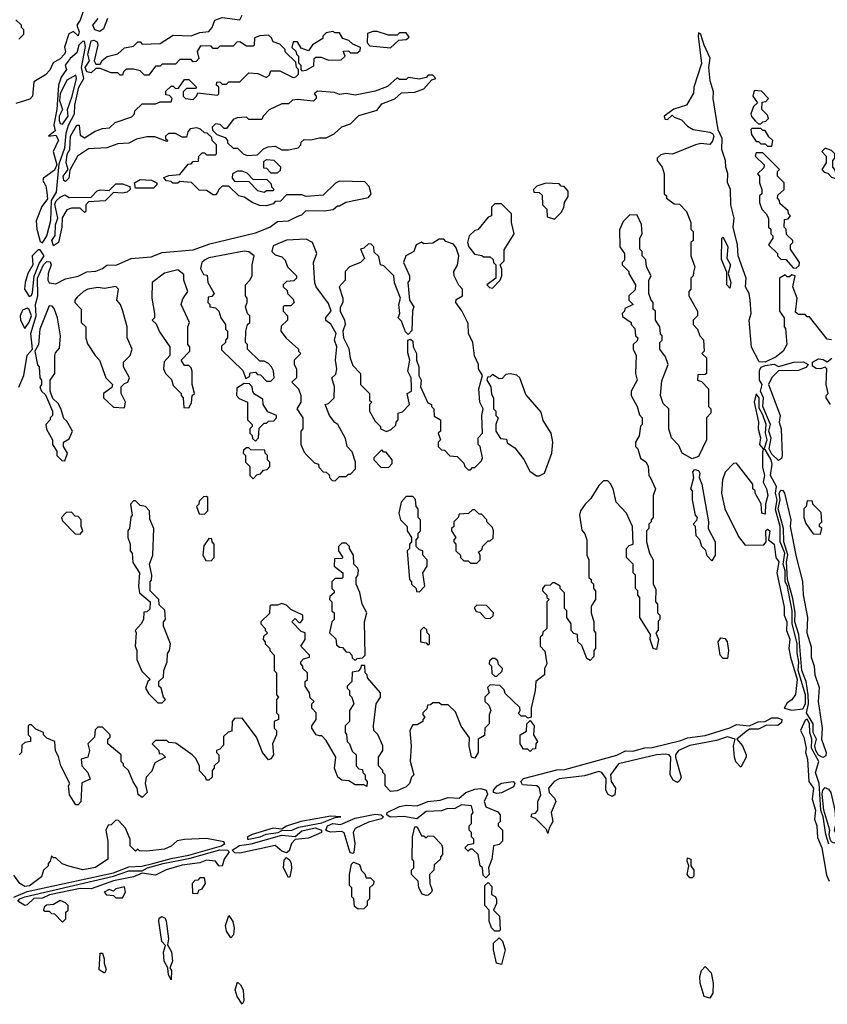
# Model space of a CAD drawing. Extents: x 2769579 to 2883812, y 684207 to 828660.
# Tile 229 of 256: x 2795402 to 2799045, y 773840 to 778280. Entities that reach past the tile are written whole.
import ezdxf

# ---------------------------------------------------------------- set-up
doc = ezdxf.new("R2010")
doc.units = 0

msp = doc.modelspace()

# ---------------------------------------------------------------- linework, layer by layer
at = {"layer": '0CON02XD'}
for points in [[(2795694, 778335), (2795675, 778277.5), (2795660, 778255), (2795670, 778225), (2795665, 778207.5), (2795645, 778227.5), (2795623.9, 778216.1), (2795603.8, 778156.2), (2795608.8, 778135), (2795604, 778125), (2795585, 778104), (2795552.5, 778085), (2795538.3, 778051.7), (2795518.3, 778031.7), (2795465, 778000), (2795460, 777935), (2795448.3, 777921.7), (2795385, 777902.5)], [(2795717.5, 778152.5), (2795725, 778184), (2795737.1, 778187.1), (2795750.8, 778180.8), (2795754.2, 778165), (2795737.5, 778095), (2795745, 778080), (2795765, 778080), (2795773.6, 778096.4), (2795795.8, 778114.2), (2795845, 778126.7), (2795875, 778152.5), (2795915, 778160), (2795935, 778180), (2795945, 778180), (2795955, 778170), (2796035, 778172.5), (2796095, 778210), (2796175, 778206.7), (2796215, 778222.5), (2796255, 778227.5), (2796270, 778245), (2796281.7, 778278.3), (2796315, 778290), (2796395, 778280), (2796405, 778300)], [(2795398.3, 778191.7), (2795420, 778215), (2795420, 778235), (2795410, 778245), (2795410, 778255), (2795385, 778280)], [(2795797.5, 778285), (2795780.7, 778239.3), (2795763.8, 778226.2), (2795740.8, 778235), (2795732.5, 778255), (2795756, 778285)], [(2795397.6, 776622.4), (2795420.8, 776675), (2795435, 776767.5), (2795460, 776795), (2795452.9, 776865), (2795476, 776944), (2795472.5, 776995), (2795484.3, 777035), (2795482.9, 777115), (2795509.4, 777175), (2795525, 777189.2), (2795538.8, 777188.8), (2795544, 777175), (2795530.8, 777135), (2795529.2, 777105), (2795535, 777094), (2795565, 777088.8), (2795608.3, 777111.7), (2795665.8, 777124.2), (2795705, 777143.3), (2795745, 777146.7), (2795775, 777157.5), (2795795, 777172.5), (2795840, 777175), (2795905, 777202.5), (2795995, 777211.2), (2796045, 777230), (2796185, 777242), (2796260.3, 777269.7), (2796465, 777318.8), (2796530, 777345), (2796565, 777370), (2796615, 777373.3), (2796656.7, 777393.3), (2796675, 777400), (2796695, 777420), (2796775, 777417.5), (2796816.4, 777423.6), (2796835, 777440), (2796845, 777440), (2796873, 777457), (2796975, 777477.5), (2796987.5, 777495), (2796978.3, 777528.3), (2796958.3, 777548.3), (2796845, 777552.5), (2796827, 777543), (2796771.7, 777488.3), (2796695, 777482.5), (2796675, 777490), (2796605, 777490), (2796578.3, 777461.7), (2796555, 777460), (2796545, 777450), (2796515, 777440), (2796485, 777442.5), (2796453.6, 777453.6), (2796415, 777480), (2796390, 777485), (2796345, 777530), (2796315, 777530), (2796300, 777515), (2796295, 777500), (2796285, 777490), (2796275, 777490), (2796245, 777510), (2796211.7, 777511.7), (2796176.4, 777546.4), (2796125, 777550), (2796115, 777542.5), (2796093, 777543), (2796085, 777550), (2796063, 777553), (2796051.7, 777568.3), (2796075, 777577.5), (2796125, 777582.5), (2796161.7, 777628.3), (2796175, 777630), (2796185, 777640), (2796208.3, 777641.7), (2796210, 777665), (2796225, 777680), (2796235, 777680), (2796245, 777670), (2796285, 777670), (2796290, 777675), (2796290, 777715), (2796270, 777735), (2796268.3, 777748.3), (2796248.3, 777768.3), (2796235, 777770), (2796217, 777787), (2796201.7, 777791.7), (2796171.7, 777788.3), (2796160, 777775), (2796155, 777750), (2796135, 777750), (2796105, 777767.5), (2796073, 777767), (2796060, 777755), (2796060, 777745), (2796070, 777735), (2796065, 777730), (2796011.7, 777751.7), (2795975, 777752.5), (2795928.3, 777741.7), (2795895, 777722.5), (2795845, 777720), (2795795, 777702.5), (2795713, 777697), (2795662.5, 777665), (2795628.3, 777601.7), (2795623.8, 777565), (2795609.3, 777550.7), (2795601.2, 777555), (2795598, 777575), (2795620, 777605), (2795611.4, 777635), (2795616.5, 777673.5), (2795628, 777695), (2795631.4, 777755), (2795660, 777805), (2795670, 777805), (2795675, 777760), (2795695, 777747.5), (2795743, 777777), (2795775, 777790), (2795807, 777793), (2795833, 777817), (2795908.3, 777841.7), (2795920, 777855), (2795921.7, 777868.3), (2795955, 777900), (2796015, 777900), (2796035, 777910), (2796085, 777910), (2796090, 777925), (2796078.3, 777938.3), (2796061.7, 777941.7), (2796061.7, 777958.3), (2796085, 777980), (2796095, 777980), (2796105, 777970), (2796118.3, 777971.7), (2796145, 778010), (2796165, 778010), (2796200, 777975), (2796195, 777970), (2796155, 777970), (2796140, 777955), (2796140, 777935), (2796150, 777925), (2796185, 777920), (2796200, 777935), (2796205, 777950), (2796295, 777940), (2796300, 777945), (2796300, 777975), (2796290, 777985), (2796291.7, 777998.3), (2796305, 778000), (2796315, 777990), (2796335, 777990), (2796345, 778000), (2796395, 778000), (2796435, 778040), (2796477, 778037), (2796515, 778020), (2796528.3, 778031.7), (2796535, 778050), (2796575, 778050), (2796635, 778020), (2796648.3, 778021.7), (2796660, 778035), (2796660, 778055), (2796650, 778065), (2796648.3, 778088.3), (2796600, 778135), (2796600, 778145), (2796575, 778170), (2796545, 778180), (2796538.3, 778198.3), (2796525, 778210), (2796485, 778207.5), (2796461.7, 778198.3), (2796460, 778165), (2796455, 778160), (2796425, 778160), (2796395, 778180), (2796381.7, 778178.3), (2796365, 778160), (2796305, 778160), (2796295, 778150), (2796275, 778150), (2796265, 778160), (2796218.3, 778161.7), (2796203, 778137), (2796210, 778105), (2796198.3, 778091.7), (2796185, 778090), (2796175, 778100), (2796125, 778100), (2796105, 778080), (2796045, 778080), (2796035, 778070), (2796015, 778070), (2795985, 778030), (2795965, 778030), (2795945, 778050), (2795915, 778057.5), (2795883, 778057), (2795870, 778045), (2795865, 778030), (2795855, 778030), (2795845, 778040), (2795815, 778040), (2795765, 778060), (2795745, 778060), (2795725, 778040), (2795705, 778044.3), (2795696.7, 778065), (2795717.5, 778095), (2795710, 778125), (2795717.5, 778152.5)], [(2796675, 778050), (2796695, 778052.5), (2796728.3, 778071.7), (2796730, 778105), (2796738.3, 778111.7), (2796761.7, 778111.7), (2796795, 778097.5), (2796851.7, 778098.3), (2796870, 778115), (2796861.7, 778138.3), (2796885, 778140), (2796895, 778130), (2796925, 778130), (2796938.3, 778141.7), (2796940, 778155), (2796905, 778170), (2796886.7, 778186.7), (2796860, 778195), (2796845, 778220), (2796825, 778220), (2796815, 778227.5), (2796785, 778220), (2796770, 778205), (2796770, 778195), (2796723.6, 778166.4), (2796705, 778140), (2796671.7, 778151.7), (2796655, 778180), (2796635, 778180), (2796630, 778155), (2796648.3, 778138.3), (2796650, 778125), (2796660, 778115), (2796660, 778085), (2796670, 778075), (2796670, 778055), (2796675, 778050)], [(2799065, 776836.7), (2799045, 776838.8), (2798965, 776940), (2798955, 776940), (2798945, 776950), (2798915, 776950), (2798901.7, 776961.7), (2798910, 777025), (2798890, 777075), (2798900, 777125), (2798885, 777130), (2798875, 777120), (2798865, 777120), (2798855, 777130), (2798830, 777115), (2798830, 776965), (2798850, 776935), (2798850, 776895), (2798857.5, 776887.5), (2798862.5, 776815), (2798846.7, 776785), (2798815, 776760), (2798764.4, 776735.6), (2798737.5, 776737.5), (2798703.3, 776803.3), (2798692.9, 776925), (2798701.5, 776955), (2798696.7, 777015), (2798692.2, 777045), (2798675.6, 777075), (2798678.9, 777115), (2798642.9, 777215), (2798640.4, 777265), (2798620.8, 777345), (2798625.4, 777385), (2798609.6, 777445), (2798608.8, 777515), (2798595.4, 777545.4), (2798597, 777587), (2798587.3, 777615), (2798586.2, 777645), (2798569.2, 777695), (2798570.5, 777745), (2798552.9, 777782.9), (2798530.9, 777925), (2798531.4, 777955), (2798517.3, 778005), (2798510.9, 778065), (2798517.2, 778107.2), (2798489.2, 778165), (2798475, 778212.5), (2798465, 778220), (2798462.5, 778205), (2798477.8, 778082.2), (2798442.5, 777975), (2798441.7, 777948.3), (2798410, 777895), (2798353.3, 777876.7), (2798310, 777845), (2798311.7, 777831.7), (2798325, 777830), (2798345, 777850), (2798355, 777840), (2798388.3, 777828.3), (2798415, 777800), (2798440, 777785), (2798515, 777773.1), (2798527.3, 777767.3), (2798533.3, 777755), (2798527.3, 777732.7), (2798515, 777716.7), (2798475, 777721.2), (2798450, 777715), (2798347, 777673), (2798315, 777676.2), (2798295, 777670), (2798277.5, 777655), (2798277.5, 777645), (2798300, 777615), (2798310, 777585), (2798310, 777495), (2798320, 777485), (2798320, 777475), (2798355, 777450), (2798378.3, 777448.3), (2798410, 777415), (2798430, 777365), (2798430, 777335), (2798440, 777325), (2798440, 777285), (2798430, 777275), (2798430, 777215), (2798447.5, 777165), (2798441.7, 777141.7), (2798440, 777125), (2798430, 777115), (2798430, 777065), (2798420, 777055), (2798420, 777035), (2798460, 776965), (2798460, 776945), (2798440, 776925), (2798440, 776905), (2798460, 776885), (2798470, 776855), (2798487, 776837), (2798490, 776785), (2798480, 776775), (2798500, 776755), (2798500, 776685), (2798495, 776680), (2798461.7, 776678.3), (2798460, 776655), (2798478.3, 776648.3), (2798510, 776615), (2798510, 776535), (2798520, 776525), (2798520, 776505), (2798500, 776485), (2798500, 776385), (2798465, 776310), (2798435, 776300), (2798390, 776325), (2798375, 776360), (2798342.5, 776395), (2798330, 776435), (2798330, 776525), (2798305, 776550), (2798292.5, 776585), (2798298.3, 776651.7), (2798327.5, 776725), (2798315, 776760), (2798290, 776795), (2798290, 776825), (2798300, 776835), (2798300, 776855), (2798293, 776863), (2798290, 776895), (2798270, 776925), (2798270, 776965), (2798260, 776975), (2798260, 777005), (2798250, 777015), (2798240, 777045), (2798240, 777105), (2798250, 777125), (2798230, 777165), (2798227, 777197), (2798210, 777215), (2798210, 777235), (2798200, 777245), (2798200, 777295), (2798210, 777315), (2798207, 777357), (2798188.3, 777398.3), (2798155, 777400), (2798125, 777370), (2798108.3, 777331.7), (2798110, 777255), (2798130, 777225), (2798130, 777195), (2798120, 777185), (2798120, 777175), (2798150, 777145), (2798150, 777135), (2798180, 777085), (2798178.3, 777061.7), (2798150, 777035), (2798150, 777015), (2798170, 776995), (2798131.7, 776978.3), (2798130, 776965), (2798120, 776955), (2798121.7, 776941.7), (2798160, 776915), (2798160, 776905), (2798177, 776887), (2798180, 776855), (2798190, 776845), (2798188.3, 776831.7), (2798170, 776815), (2798170, 776795), (2798182.5, 776765), (2798180, 776685), (2798187.5, 776655), (2798160, 776605), (2798160, 776585), (2798187.5, 776535), (2798198.3, 776498.3), (2798210, 776485), (2798210, 776455), (2798203, 776447), (2798197, 776403), (2798180, 776375), (2798180, 776355), (2798190, 776345), (2798203, 776303), (2798226.4, 776286.4), (2798237, 776267), (2798240, 776225), (2798245, 776220), (2798270, 776165), (2798260, 776135), (2798260, 776035), (2798250, 776025), (2798250, 776015), (2798240, 776005), (2798240, 775985), (2798230, 775975), (2798230, 775925), (2798242.5, 775875), (2798260, 775845), (2798260, 775735), (2798271.7, 775711.7), (2798270, 775655), (2798280, 775645), (2798280, 775605), (2798290, 775595), (2798290, 775575), (2798282.5, 775567.5), (2798283, 775527), (2798272.5, 775515), (2798283.3, 775485), (2798275, 775440), (2798260, 775445), (2798246.7, 775485), (2798247, 775507), (2798200, 775585), (2798200, 775675), (2798190, 775685), (2798190, 775705), (2798180, 775715), (2798180, 775775), (2798170, 775785), (2798170, 775825), (2798140, 775855), (2798140, 775895), (2798151.7, 775908.3), (2798170, 775915), (2798166.7, 775995), (2798140, 776055), (2798092.5, 776105), (2798080, 776165), (2798067, 776187), (2798055, 776200), (2798035, 776200), (2798015, 776180), (2797979.3, 776120.7), (2797952.5, 776095), (2797932.5, 776065), (2797927.5, 776045), (2797938.3, 775978.3), (2797951.7, 775961.7), (2797960, 775935), (2797960, 775865), (2797970, 775845), (2797970, 775765), (2797980, 775755), (2797980, 775745), (2797990, 775735), (2797990, 775715), (2798000, 775705), (2798000, 775665), (2797980, 775635), (2797980, 775605), (2797992.5, 775565), (2797992.5, 775525), (2798000, 775515), (2798000, 775445), (2797992.5, 775435), (2797991.7, 775408.3), (2797975, 775390), (2797960, 775400), (2797938.3, 775458.3), (2797920, 775475), (2797918.3, 775508.3), (2797901.7, 775511.7), (2797890, 775525), (2797890, 775555), (2797870, 775585), (2797870, 775615), (2797860, 775625), (2797860, 775695), (2797840, 775715), (2797840, 775725), (2797815, 775740), (2797805, 775740), (2797795, 775730), (2797771.7, 775728.3), (2797760, 775715), (2797760, 775705), (2797780, 775685), (2797780, 775675), (2797790, 775665), (2797780, 775655), (2797780, 775535), (2797761.7, 775518.3), (2797760, 775505), (2797750, 775495), (2797750, 775455), (2797771.7, 775431.7), (2797780, 775375), (2797770, 775355), (2797770, 775325), (2797730, 775295), (2797727.5, 775255), (2797710, 775175), (2797710, 775135), (2797695, 775130), (2797685, 775140), (2797665, 775140), (2797651.7, 775151.7), (2797660, 775165), (2797658.3, 775178.3), (2797591.7, 775241.7), (2797588.3, 775258.3), (2797568.3, 775278.3), (2797525, 775280), (2797511.7, 775268.3), (2797520, 775245), (2797500, 775225), (2797500, 775205), (2797518.3, 775188.3), (2797527.5, 775165), (2797520, 775145), (2797520, 775105), (2797500, 775085), (2797498.3, 775051.7), (2797470, 775035), (2797470, 774975), (2797455, 774950), (2797440, 774955), (2797430, 775005), (2797431.7, 775041.7), (2797393.9, 775093.9), (2797368.3, 775158.3), (2797335, 775190), (2797305, 775190), (2797295, 775200), (2797265, 775200), (2797255, 775190), (2797241.7, 775188.3), (2797238.3, 775171.7), (2797220, 775155), (2797220, 775145), (2797230, 775135), (2797220, 775125), (2797220, 775115), (2797195, 775100), (2797175, 775100), (2797162.5, 775075), (2797167.5, 775005), (2797163, 774937), (2797180, 774875), (2797170, 774865), (2797160, 774835), (2797145, 774820), (2797105, 774802.5), (2797075, 774800), (2797050, 774825), (2797050, 774875), (2797040, 774885), (2797040, 774895), (2797020, 774915), (2797020, 774955), (2797040, 774985), (2797040, 775005), (2797017, 775057), (2797000, 775075), (2796997.5, 775095), (2797010, 775195), (2797030, 775225), (2797030, 775245), (2796971.7, 775311.7), (2796970, 775325), (2796960, 775335), (2796958.3, 775368.3), (2796941.7, 775368.3), (2796940, 775355), (2796928.3, 775341.7), (2796901.7, 775338.3), (2796900, 775295), (2796880, 775275), (2796880, 775265), (2796890, 775255), (2796890, 775235), (2796900, 775225), (2796910, 775195), (2796890, 775165), (2796890, 775115), (2796870, 775095), (2796870, 775065), (2796877, 775057), (2796880, 775025), (2796890, 775015), (2796901.7, 774981.7), (2796920, 774965), (2796920, 774915), (2796931.7, 774901.7), (2796948.3, 774898.3), (2796950, 774885), (2796960, 774875), (2796960, 774855), (2796970, 774845), (2796968.3, 774821.7), (2796955, 774830), (2796915, 774830), (2796887, 774847), (2796855, 774850), (2796837.5, 774865), (2796822.5, 774905), (2796827.5, 774955), (2796785, 775030), (2796765, 775050), (2796755, 775050)], [(2797075, 778152.5), (2797111.7, 778188.3), (2797145, 778190), (2797158.3, 778201.7), (2797145, 778220), (2797115, 778220), (2797105, 778210), (2797065, 778210), (2797015, 778227.5), (2796995, 778227.5), (2796971.7, 778218.3), (2796970, 778175), (2796981.7, 778161.7), (2797075, 778152.5)], [(2795505, 777273.3), (2795524.2, 777305), (2795541.9, 777375), (2795545.5, 777464.5), (2795567.4, 777502.6), (2795580.7, 777629.3), (2795605, 777702.5), (2795612.2, 777767.8), (2795622.5, 777805), (2795649.2, 777855), (2795651.4, 777895), (2795668.5, 777975), (2795691.9, 778015), (2795680.8, 778065), (2795698.5, 778158.5), (2795695, 778182.5), (2795685, 778181.2), (2795668, 778165), (2795660, 778130), (2795630, 778105), (2795607.5, 778075), (2795612.5, 778055), (2795589.4, 778020.6), (2795577.1, 777985), (2795568.9, 777875), (2795555.7, 777805.7), (2795561.7, 777778.3), (2795532.5, 777755), (2795565, 777760), (2795576.5, 777736.5), (2795552.5, 777685), (2795570, 777625), (2795558.6, 777601.4), (2795510, 777565), (2795506.7, 777555), (2795520.5, 777530.5), (2795525, 777500), (2795527.5, 777472.5), (2795501.7, 777438.3), (2795476.4, 777373.6), (2795479.2, 777335), (2795495, 777280), (2795505, 777273.3)], [(2795595, 777808.8), (2795620.6, 777845), (2795618, 777875), (2795638.9, 777935), (2795657.5, 778015), (2795655, 778030), (2795615, 778006.7), (2795584.3, 777945.7), (2795581.2, 777915), (2795594.3, 777875), (2795580.5, 777845), (2795580, 777825), (2795585, 777811.2), (2795595, 777808.8)], [(2796428.3, 777668.3), (2796475, 777670), (2796501.7, 777698.3), (2796523, 777707), (2796555, 777710), (2796585, 777693.3), (2796615, 777692.5), (2796658.3, 777701.7), (2796670, 777715), (2796671.7, 777728.3), (2796685, 777740), (2796715, 777737.5), (2796755, 777747.5), (2796785, 777747.5), (2796820, 777765), (2796855, 777797.5), (2796895, 777810), (2796931.7, 777848.3), (2797015, 777872.5), (2797035, 777900), (2797095, 777922.5), (2797125, 777950), (2797185, 777953.3), (2797225, 777967.5), (2797261.7, 778008.3), (2797280, 778015), (2797265, 778030), (2797245, 778030), (2797235, 778020), (2797205, 778012.5), (2797155, 778020), (2797145, 778010), (2797115, 778010), (2797105, 778017.5), (2797061.7, 777978.3), (2797005, 777957.5), (2796915, 777940), (2796875, 777947.5), (2796845, 777942.5), (2796821.7, 777951.7), (2796745, 777957.5), (2796730, 777945), (2796740, 777935), (2796740, 777925), (2796727, 777913), (2796655, 777920), (2796633.3, 777916.7), (2796615, 777900), (2796585, 777900), (2796527, 777873), (2796500, 777845), (2796495, 777830), (2796435, 777830), (2796425, 777840), (2796383, 777837), (2796365, 777830), (2796335, 777790), (2796325, 777790), (2796307, 777807), (2796285, 777810), (2796270, 777795), (2796271.7, 777781.7), (2796291.7, 777761.7), (2796328.3, 777748.3), (2796340, 777735), (2796340, 777725), (2796365, 777700), (2796385, 777700), (2796410, 777675), (2796428.3, 777668.3)], [(2798745, 777810), (2798755, 777820), (2798768.3, 777821.7), (2798780, 777835), (2798775, 777850), (2798750, 777875), (2798751.7, 777908.3), (2798768.3, 777911.7), (2798780, 777925), (2798748.3, 777958.3), (2798715, 777960), (2798710, 777935), (2798730, 777905), (2798711.7, 777888.3), (2798700, 777855), (2798703, 777843), (2798721.7, 777821.7), (2798735, 777810), (2798745, 777810)], [(2798795, 777710), (2798800, 777735), (2798781.7, 777751.7), (2798765, 777780), (2798755, 777780), (2798745, 777790), (2798705, 777790), (2798700, 777785), (2798703, 777763), (2798725, 777730), (2798735, 777730), (2798745, 777720), (2798765, 777720), (2798775, 777710), (2798795, 777710)], [(2798905, 777160), (2798918.3, 777171.7), (2798920, 777185), (2798880, 777245), (2798880, 777265), (2798890, 777275), (2798890, 777285), (2798861.7, 777311.7), (2798860, 777335), (2798850, 777345), (2798851.7, 777378.3), (2798868.3, 777381.7), (2798880, 777395), (2798870, 777405), (2798868.3, 777418.3), (2798831.7, 777451.7), (2798830, 777465), (2798820, 777475), (2798821.7, 777488.3), (2798850, 777515), (2798850, 777545), (2798820, 777575), (2798820, 777595), (2798830, 777605), (2798755, 777680), (2798725, 777680), (2798720, 777665), (2798760, 777625), (2798758.3, 777611.7), (2798730, 777585), (2798740, 777575), (2798740, 777545), (2798750, 777515), (2798750, 777495), (2798740, 777485), (2798740, 777455), (2798750, 777425), (2798770, 777405), (2798780, 777385), (2798780, 777345), (2798790, 777335), (2798790, 777315), (2798800, 777305), (2798800, 777295), (2798780, 777265), (2798820, 777225), (2798820, 777215), (2798835, 777200), (2798858.3, 777198.3), (2798891.7, 777161.7), (2798905, 777160)], [(2799095, 777560), (2799100, 777575), (2799081.7, 777591.7), (2799080, 777605), (2799070, 777615), (2799070, 777645), (2799080, 777655), (2799080, 777675), (2799065, 777690), (2799035, 777700), (2799020, 777685), (2799040, 777665), (2799040, 777635), (2799020, 777605), (2799031.7, 777591.7), (2799048.3, 777588.3), (2799065, 777570), (2799095, 777560)], [(2796565, 777590), (2796578.3, 777601.7), (2796580, 777615), (2796550, 777645), (2796515, 777647.5), (2796501.7, 777638.3), (2796501.7, 777611.7), (2796515, 777610), (2796535, 777590), (2796565, 777590)], [(2796505, 777502.5), (2796515, 777510), (2796545, 777510), (2796550, 777515), (2796540, 777525), (2796538.3, 777538.3), (2796518.3, 777558.3), (2796455, 777560), (2796428.3, 777588.3), (2796405, 777597.5), (2796385, 777597.5), (2796362.5, 777585), (2796360, 777565), (2796371.7, 777551.7), (2796435, 777550), (2796475, 777510), (2796505, 777502.5)], [(2795555, 777260), (2795546.7, 777285), (2795562.5, 777307.5), (2795564.2, 777355), (2795573.8, 777385), (2795561.2, 777448.8), (2795566.7, 777463.3), (2795585, 777480), (2795605, 777490), (2795625, 777477.5), (2795725, 777480), (2795751.2, 777508.8), (2795765, 777513.3), (2795805, 777510), (2795835, 777540), (2795865, 777540), (2795898.3, 777528.3), (2795900, 777515), (2795887, 777503), (2795865, 777497.5), (2795825, 777500), (2795787, 777463), (2795711.7, 777458.3), (2795700, 777445), (2795700, 777415), (2795695, 777410), (2795675, 777430), (2795635, 777430), (2795615, 777422.5), (2795593, 777387), (2795592.5, 777345), (2795577.5, 777275), (2795555, 777260)], [(2796005, 777520), (2795925, 777520), (2795920, 777545), (2795945, 777560), (2795997, 777557), (2796020, 777545), (2796020, 777535), (2796005, 777520)], [(2797815, 777380), (2797845, 777410), (2797857, 777433), (2797860, 777455), (2797877, 777483), (2797877, 777507), (2797858.3, 777528.3), (2797845, 777530), (2797835, 777540), (2797775, 777542.5), (2797735, 777530), (2797720, 777515), (2797721.7, 777501.7), (2797745, 777500), (2797758.3, 777488.3), (2797760, 777445), (2797780, 777425), (2797781.7, 777391.7), (2797815, 777380)], [(2797535, 777070), (2797570, 777105), (2797577.5, 777125), (2797577.5, 777155), (2797570, 777175), (2797587, 777193), (2797588.3, 777241.7), (2797632.5, 777315), (2797620, 777365), (2797620, 777405), (2797575, 777450), (2797545, 777450), (2797530, 777435), (2797530, 777395), (2797515, 777390), (2797468.3, 777331.7), (2797455, 777330), (2797430, 777305), (2797422.5, 777275), (2797427.5, 777255), (2797453, 777223), (2797487, 777217), (2797495, 777210), (2797525, 777210), (2797538.3, 777198.3), (2797540, 777185), (2797550, 777175), (2797550, 777115), (2797510, 777085), (2797521.7, 777071.7), (2797535, 777070)], [(2796825, 776200), (2796845, 776220), (2796875, 776220), (2796885, 776230), (2796895, 776230), (2796917.5, 776255), (2796917.5, 776285), (2796901.7, 776331.7), (2796880, 776355), (2796871.7, 776391.7), (2796837.5, 776455), (2796823.6, 776463.6), (2796800, 776495), (2796780, 776545), (2796795, 776550), (2796820, 776575), (2796822.5, 776625), (2796810, 776665), (2796828.3, 776681.7), (2796832.5, 776705), (2796826.7, 776745), (2796832.5, 776805), (2796822.5, 776835), (2796830, 776865), (2796805, 776907.5), (2796783, 776923), (2796783, 776937), (2796807.5, 776965), (2796795, 777000), (2796740, 777075), (2796733, 777093), (2796727.5, 777185), (2796742.5, 777225), (2796722.5, 777275), (2796695, 777290), (2796605, 777285.7), (2796545, 777260), (2796540, 777235), (2796555, 777220), (2796585, 777210), (2796600, 777195), (2796610, 777165), (2796650, 777125), (2796650, 777115), (2796638.3, 777101.7), (2796605, 777100), (2796590, 777085), (2796590, 777075), (2796608.3, 777058.3), (2796610, 777045), (2796635, 777020), (2796640, 777005), (2796625, 776990), (2796595, 776990), (2796590, 776985), (2796590, 776965), (2796610, 776945), (2796610, 776925), (2796581.7, 776898.3), (2796580, 776875), (2796603.6, 776843.6), (2796660, 776795), (2796660, 776785), (2796670, 776775), (2796640, 776745), (2796640, 776725), (2796650, 776705), (2796650, 776665), (2796630, 776645), (2796660, 776615), (2796670, 776585), (2796670, 776555), (2796652.5, 776525), (2796680, 776485), (2796680, 776435), (2796670, 776425), (2796670, 776365), (2796685, 776330), (2796697, 776317), (2796731.7, 776281.7), (2796750, 776275), (2796751.7, 776261.7), (2796771.7, 776241.7), (2796785, 776240), (2796798.3, 776228.3), (2796800, 776215), (2796811.7, 776201.7), (2796825, 776200)], [(2797435, 776250), (2797445, 776260), (2797455, 776260), (2797485, 776290), (2797490, 776305), (2797480, 776355), (2797470, 776365), (2797470, 776395), (2797490, 776415), (2797487.5, 776495), (2797492.5, 776525), (2797477.5, 776555), (2797473.8, 776615), (2797490, 776675), (2797472.5, 776705), (2797472.5, 776725), (2797453.6, 776763.6), (2797446.2, 776825), (2797426.7, 776865), (2797425, 776910), (2797397, 776967), (2797370, 777005), (2797371.7, 777018.3), (2797400, 777035), (2797400, 777065), (2797383, 777083), (2797362.5, 777125), (2797360, 777145), (2797377, 777173), (2797382.5, 777215), (2797371.7, 777251.7), (2797358.3, 777268.3), (2797325, 777280), (2797315, 777290), (2797295, 777290), (2797265, 777272.5), (2797225, 777270), (2797215, 777277.5), (2797190, 777265), (2797180, 777235), (2797143.3, 777215), (2797133.3, 777185), (2797160, 777125), (2797160, 777105), (2797152.5, 777095), (2797160, 777015), (2797180, 776985), (2797173.3, 776966.7), (2797171.7, 776878.3), (2797155, 776860), (2797143, 776873), (2797125, 776920), (2797110, 776935), (2797117.5, 776955), (2797112.5, 776995), (2797120, 777025), (2797093, 777093), (2797090, 777125), (2797045, 777170), (2797030, 777175), (2797021.7, 777211.7), (2797001.7, 777231.7), (2797000, 777255), (2796988.3, 777268.3), (2796975, 777270), (2796955, 777250), (2796940, 777245), (2796957.5, 777202.5), (2796940, 777185), (2796890, 777165), (2796870, 777145), (2796870, 777105), (2796842.5, 777075), (2796860, 777025), (2796860, 777005), (2796848.3, 776981.7), (2796847.5, 776965), (2796867.5, 776925), (2796870, 776905), (2796860, 776875), (2796862.5, 776845), (2796887, 776797), (2796893, 776753), (2796905, 776720), (2796940, 776685), (2796940, 776635), (2796980, 776595), (2796980, 776565), (2796990, 776555), (2796980, 776545), (2796980, 776515), (2797005, 776470), (2797030, 776445), (2797030, 776435), (2797057, 776423), (2797078.3, 776431.7), (2797098.3, 776451.7), (2797100, 776465), (2797110, 776475), (2797110, 776505), (2797128.3, 776511.7), (2797160, 776545), (2797150, 776595), (2797170, 776605), (2797170, 776625), (2797167.5, 776665), (2797152.5, 776695), (2797162.5, 776745), (2797153, 776777), (2797152.5, 776835), (2797165, 776840), (2797175, 776830), (2797177.5, 776805), (2797192.5, 776775), (2797192.5, 776745), (2797203.3, 776715), (2797202.5, 776675), (2797212.5, 776655), (2797210, 776625), (2797243, 776553), (2797260, 776545), (2797260, 776535), (2797270, 776525), (2797271.7, 776491.7), (2797300, 776475), (2797300, 776425), (2797290, 776415), (2797300, 776385), (2797290, 776375), (2797290, 776355), (2797305, 776340), (2797318.3, 776338.3), (2797343, 776313), (2797375, 776310), (2797405, 776280), (2797410, 776265), (2797425, 776250), (2797435, 776250)], [(2798605, 777070), (2798592.5, 777085), (2798591.7, 777141.7), (2798568.3, 777198.3), (2798570, 777295), (2798575, 777300), (2798596, 777255), (2798592.5, 777205), (2798608, 777175), (2798597.5, 777135), (2798610, 777095), (2798605, 777070)], [(2795445, 777031.2), (2795455, 777036.7), (2795460.3, 777049.7), (2795467, 777123), (2795489.1, 777180.9), (2795512.5, 777215), (2795495, 777242.5), (2795485, 777242.5), (2795457.5, 777215), (2795461.2, 777175), (2795438.8, 777135), (2795426, 777095), (2795424.2, 777065), (2795445, 777031.2)], [(2796535, 776650), (2796550, 776665), (2796546.4, 776696.4), (2796537.5, 776715), (2796525, 776730), (2796505, 776740), (2796485, 776740), (2796430, 776795), (2796430, 776815), (2796420, 776825), (2796422.5, 776875), (2796430, 776905), (2796440, 776915), (2796440, 776945), (2796430, 776955), (2796420, 776985), (2796427.5, 777005), (2796427.5, 777025), (2796420, 777035), (2796420, 777085), (2796440, 777105), (2796450, 777125), (2796450, 777175), (2796460, 777215), (2796435, 777232.5), (2796414.2, 777235.8), (2796255, 777205.8), (2796235, 777196.2), (2796223.8, 777185), (2796218.3, 777158.3), (2796231.7, 777131.7), (2796248.3, 777128.3), (2796250, 777095), (2796280, 777045), (2796268.3, 777031.7), (2796251.7, 777028.3), (2796250, 777005), (2796260, 776995), (2796260, 776985), (2796285, 776980), (2796300, 776965), (2796310, 776935), (2796330, 776905), (2796330, 776885), (2796340, 776875), (2796340, 776845), (2796330, 776835), (2796330, 776825), (2796311.7, 776808.3), (2796311.7, 776791.7), (2796408.3, 776698.3), (2796421.7, 776661.7), (2796438.3, 776671.7), (2796441.7, 776688.3), (2796465, 776690), (2796475, 776680), (2796488.3, 776678.3), (2796515, 776650), (2796535, 776650)], [(2796165, 776530), (2796177, 776553), (2796180, 776585), (2796190, 776595), (2796180, 776635), (2796180, 776695), (2796175, 776710), (2796165, 776720), (2796145, 776720), (2796130, 776745), (2796170, 776785), (2796170, 776805), (2796160, 776815), (2796160, 776895), (2796167.5, 776915), (2796130, 776995), (2796138.3, 777021.7), (2796160, 777055), (2796142.5, 777105), (2796141.7, 777131.7), (2796115, 777152.5), (2796055, 777136.7), (2796000, 777095), (2795997.5, 777025), (2796010, 776955), (2796010, 776935), (2796000, 776925), (2796018.3, 776908.3), (2796033, 776873), (2796080, 776805), (2796080, 776765), (2796053, 776737), (2796050, 776705), (2796060, 776685), (2796087, 776657), (2796095, 776630), (2796130, 776595), (2796130, 776585), (2796140, 776575), (2796141.7, 776531.7), (2796165, 776530)], [(2795875, 776530), (2795880, 776555), (2795860, 776595), (2795860, 776625), (2795875, 776640), (2795890, 776645), (2795897.5, 776665), (2795870, 776715), (2795870, 776735), (2795900, 776765), (2795910, 776795), (2795887.5, 776845), (2795887.5, 776895), (2795867.5, 776965), (2795856.1, 776996.1), (2795840, 777015), (2795847.5, 777065), (2795835, 777077.5), (2795785, 777067.5), (2795755, 777072.5), (2795710, 777065), (2795690, 777055), (2795661.7, 777028.3), (2795650, 777015), (2795650, 777005), (2795680, 776975), (2795680, 776915), (2795700, 776895), (2795700, 776845), (2795708.3, 776818.3), (2795742.5, 776765), (2795762.5, 776745), (2795790, 776665), (2795820, 776635), (2795818.3, 776621.7), (2795780, 776595), (2795780, 776575), (2795825, 776532.5), (2795875, 776530)], [(2795425, 776887.5), (2795445, 776916.2), (2795455.5, 776945), (2795445, 776973.3), (2795435, 776978.8), (2795415, 776970), (2795403.8, 776945), (2795406.2, 776925), (2795425, 776887.5)], [(2795605, 776290), (2795617.5, 776325), (2795600, 776355), (2795600, 776375), (2795625, 776390), (2795640, 776425), (2795615, 776470), (2795601.7, 776481.7), (2795587, 776527), (2795575, 776550), (2795551.7, 776571.7), (2795540, 776605), (2795540, 776655), (2795560, 776685), (2795560, 776765), (2795563, 776777), (2795581.7, 776798.3), (2795586.7, 776855), (2795572.5, 776935), (2795557, 776977), (2795548.3, 776988.3), (2795535, 776990), (2795493.3, 776885), (2795487.5, 776815), (2795470, 776785), (2795483, 776723), (2795490, 776715), (2795492.5, 776665), (2795500, 776655), (2795500, 776635), (2795493, 776623), (2795500, 776605), (2795518.3, 776588.3), (2795550, 776515), (2795550, 776495), (2795540, 776485), (2795540, 776475), (2795520, 776455), (2795523, 776433), (2795550, 776385), (2795550, 776365), (2795570, 776335), (2795570, 776315), (2795591.7, 776291.7), (2795605, 776290)], [(2798825, 776292.5), (2798795, 776321.1), (2798782.5, 776345), (2798792.5, 776392.5), (2798781.1, 776425), (2798788.6, 776455), (2798754, 776535), (2798757.5, 776575), (2798744.6, 776605), (2798750.8, 776635), (2798739.1, 776655), (2798740.2, 776699.8), (2798747.6, 776712.4), (2798765, 776720), (2798805, 776726.2), (2798825, 776716.2), (2798895, 776736.4), (2798937.6, 776737.6), (2798958.8, 776725), (2798948.7, 776711.3), (2798915, 776698.5), (2798825, 776696.7), (2798795, 776666), (2798780, 776635), (2798832.5, 776495), (2798827.5, 776465), (2798837.5, 776435), (2798841.2, 776315), (2798838.3, 776301.7), (2798825, 776292.5)], [(2799060, 776545), (2799040, 776575), (2799040, 776585), (2799050, 776595), (2799040, 776635), (2799042.5, 776705), (2799035, 776712.5), (2799015, 776705.6), (2798995, 776706.9), (2798978.3, 776718.3), (2798978.1, 776735), (2799005, 776750.4), (2799027.2, 776747.2), (2799045, 776736.7), (2799066.4, 776753.6)], [(2797745, 776222.5), (2797770, 776235), (2797802.5, 776325), (2797807.5, 776375), (2797800, 776415), (2797763, 776473), (2797755, 776510), (2797685, 776590), (2797657.5, 776665), (2797645, 776677.5), (2797615, 776682.5), (2797595, 776680), (2797578.3, 776661.7), (2797565, 776660), (2797535, 776680), (2797525, 776670), (2797511.7, 776668.3), (2797510, 776655), (2797527.5, 776625), (2797530.7, 776590.7), (2797540, 776575), (2797540, 776525), (2797550, 776515), (2797550, 776495), (2797560, 776485), (2797550, 776455), (2797550, 776425), (2797571.7, 776391.7), (2797598.3, 776388.3), (2797601.7, 776371.7), (2797635, 776350), (2797677, 776297), (2797703.6, 776243.6), (2797733, 776223), (2797745, 776222.5)], [(2796465, 776380), (2796480, 776395), (2796481.7, 776438.3), (2796505, 776460), (2796515, 776460), (2796525, 776470), (2796548.3, 776471.7), (2796560, 776485), (2796560, 776495), (2796521.7, 776511.7), (2796500, 776545), (2796498.3, 776568.3), (2796461.7, 776591.7), (2796453, 776603), (2796450, 776625), (2796438.3, 776638.3), (2796415, 776640), (2796381.7, 776618.3), (2796380, 776585), (2796391.7, 776571.7), (2796430, 776555), (2796430, 776475), (2796450, 776455), (2796450, 776445), (2796440, 776435), (2796440, 776415), (2796450, 776405), (2796451.7, 776391.7), (2796465, 776380)], [(2798755, 776346.7), (2798761.7, 776348.3), (2798774.4, 776385), (2798766.2, 776415), (2798769.1, 776455), (2798755, 776498.8), (2798738.1, 776528.1), (2798738.1, 776575), (2798725, 776592.5), (2798716, 776555), (2798735.7, 776465), (2798733.1, 776435), (2798744.4, 776395), (2798740, 776365), (2798755, 776346.7)], [(2796455, 776210), (2796471.7, 776228.3), (2796488.3, 776231.7), (2796501.7, 776248.3), (2796518.3, 776251.7), (2796530, 776265), (2796530, 776285), (2796520, 776295), (2796520, 776315), (2796510, 776325), (2796508.3, 776338.3), (2796445, 776340), (2796435, 776350), (2796425, 776350), (2796411.7, 776338.3), (2796410, 776325), (2796420, 776315), (2796420, 776285), (2796440, 776265), (2796440, 776225), (2796455, 776210)], [(2797065, 776260), (2797081.7, 776278.3), (2797082.5, 776295), (2797055, 776330), (2797045, 776330), (2797035, 776340), (2797000, 776305), (2797000, 776295), (2797031.7, 776261.7), (2797065, 776260)], [(2798885, 775166.7), (2798935, 775171.9), (2798946.8, 775195), (2798946.6, 775235), (2798913.3, 775345), (2798917, 775383), (2798908.7, 775425), (2798910, 775465), (2798886.7, 775556.7), (2798887.1, 775615), (2798865.4, 775724.6), (2798855.9, 775745.9), (2798855.3, 775795), (2798846.4, 775825), (2798853.2, 775875), (2798832.9, 775925), (2798833.4, 775995), (2798811.1, 776071.1), (2798818.7, 776115), (2798812.3, 776145), (2798815.6, 776175), (2798789.1, 776225), (2798796.9, 776275), (2798792.2, 776295), (2798765, 776342.5), (2798755, 776340), (2798752.7, 776327.3), (2798752.7, 776262.7), (2798762.5, 776225), (2798756.2, 776195), (2798770.8, 776165), (2798776.7, 776135), (2798766.4, 776096.4), (2798765, 776050), (2798750, 776055), (2798747, 776097), (2798720, 776145), (2798720, 776155), (2798710, 776165), (2798710, 776185), (2798635, 776280), (2798621.7, 776278.3), (2798585, 776240), (2798572.5, 776205), (2798567.5, 776145), (2798583.6, 776073.6), (2798645, 775950), (2798675, 775910), (2798758.3, 775911.7), (2798770, 775925), (2798767.5, 775975), (2798775, 775982.5), (2798786, 775975), (2798780, 775935), (2798806.2, 775915), (2798813.8, 775855), (2798826.2, 775835), (2798817.1, 775785), (2798851.3, 775631.3), (2798850.6, 775595), (2798862.9, 775565), (2798860.8, 775525), (2798876.7, 775486.7), (2798871.9, 775445), (2798878.6, 775405), (2798910, 775305), (2798902.5, 775237.5), (2798885, 775212.5), (2798865, 775200), (2798850, 775175), (2798885, 775166.7)], [(2798525, 775840), (2798503, 775863), (2798497, 775887), (2798480, 775905), (2798470, 775935), (2798453, 775953), (2798450, 775995), (2798440, 776005), (2798457, 776023), (2798460, 776035), (2798450, 776045), (2798437.5, 776115), (2798437.5, 776155), (2798430, 776165), (2798442.5, 776215), (2798438.3, 776241.7), (2798448.3, 776251.7), (2798465, 776247.5), (2798470, 776235), (2798467.5, 776215), (2798478.8, 776185), (2798510, 776015), (2798507.5, 775985), (2798540, 775925), (2798540, 775865), (2798525, 775840)], [(2799025, 774952.9), (2799005, 774963.5), (2798993.1, 774985), (2798988.8, 775005), (2798996.2, 775035), (2798981.5, 775065), (2798981.2, 775105), (2798951.9, 775155), (2798960.7, 775195), (2798959.1, 775235), (2798949.6, 775295), (2798930.7, 775345), (2798917.5, 775507.5), (2798899.3, 775565), (2798900.6, 775605), (2798890.6, 775670.6), (2798866.4, 775755), (2798861.6, 775835), (2798867.2, 775867.2), (2798848.7, 775925), (2798848.2, 775985), (2798823.5, 776075), (2798833.1, 776115), (2798828.6, 776145), (2798835, 776158), (2798845, 776156.7), (2798852, 776145), (2798880.5, 776025), (2798877.1, 775995), (2798905, 775857.5), (2798933.9, 775746.1), (2798936.4, 775686.4), (2798956.7, 775585), (2798953.3, 775515), (2798972.1, 775452.1), (2798972.5, 775405), (2798986.2, 775365), (2798988.8, 775325), (2799008, 775268), (2799004.4, 775205), (2799022.9, 775085), (2799018.8, 775035), (2799040.8, 774975), (2799038.9, 774961.1), (2799025, 774952.9)], [(2796235, 776050), (2796250, 776065), (2796250, 776125), (2796245, 776130), (2796231.7, 776128.3), (2796211.7, 776108.3), (2796210, 776095), (2796200, 776085), (2796211.7, 776051.7), (2796235, 776050)], [(2797205, 775700), (2797230, 775725), (2797220, 775785), (2797240, 775815), (2797240, 775845), (2797220, 775865), (2797220, 775885), (2797205, 775890), (2797190, 775905), (2797190, 775935), (2797200, 775945), (2797200, 775965), (2797210, 775975), (2797210, 776025), (2797200, 776035), (2797200, 776075), (2797190, 776085), (2797187, 776117), (2797175, 776130), (2797145, 776130), (2797122.5, 776105), (2797112.5, 776055), (2797120, 776025), (2797150, 775995), (2797150, 775975), (2797170, 775945), (2797170, 775925), (2797160, 775915), (2797160, 775895), (2797150, 775885), (2797160, 775755), (2797170, 775745), (2797170, 775735), (2797190, 775715), (2797191.7, 775701.7), (2797205, 775700)], [(2796045, 775200), (2796060, 775215), (2796050, 775225), (2796040, 775265), (2796030, 775275), (2796030, 775295), (2796050, 775315), (2796052.5, 775345), (2796067.5, 775385), (2796068.3, 775421.7), (2796077.5, 775435), (2796082.5, 775465), (2796050, 775545), (2796050, 775565), (2796060, 775575), (2796057, 775617), (2796031.7, 775641.7), (2796030, 775665), (2795990, 775705), (2795990, 775745), (2795997, 775753), (2795997.5, 775775), (2795987.5, 775825), (2796002.5, 775865), (2796007.5, 775985), (2795988.3, 776028.3), (2795987.5, 776065), (2795970, 776085), (2795945, 776090), (2795925, 776110), (2795915, 776110), (2795902.5, 776095), (2795910, 776045), (2795903, 776037), (2795897.5, 775985), (2795890, 775975), (2795890, 775945), (2795900, 775915), (2795900, 775885), (2795910, 775875), (2795913, 775833), (2795942.5, 775785), (2795937.5, 775725), (2795942.5, 775695), (2795990, 775655), (2795988.3, 775621.7), (2795975, 775610), (2795961.7, 775608.3), (2795960, 775575), (2795950, 775555), (2795922.5, 775525), (2795927.5, 775515), (2795922.5, 775455), (2795930, 775435), (2795930, 775395), (2795953, 775343), (2795990, 775305), (2795980, 775295), (2795970, 775265), (2795985, 775240), (2796025, 775200), (2796045, 775200)], [(2797465, 775830), (2797480, 775845), (2797480, 775865), (2797471.7, 775878.3), (2797488.3, 775891.7), (2797490, 775905), (2797515, 775930), (2797525, 775930), (2797538.3, 775941.7), (2797540, 775975), (2797535, 775990), (2797510, 776015), (2797510, 776025), (2797485, 776050), (2797475, 776050), (2797455, 776070), (2797445, 776070), (2797427, 776053), (2797385, 776050), (2797380, 776035), (2797360, 776015), (2797360, 775995), (2797350, 775985), (2797350, 775975), (2797370, 775945), (2797360, 775935), (2797360, 775925), (2797370, 775915), (2797370, 775885), (2797390, 775865), (2797390, 775855), (2797405, 775840), (2797425, 775840), (2797435, 775830), (2797465, 775830)], [(2799015, 775960), (2799020, 775985), (2799010, 775995), (2799010, 776005), (2799020, 776015), (2799017, 776057), (2798980, 776095), (2798978.3, 776108.3), (2798955, 776110), (2798950, 776085), (2798940, 776075), (2798940, 776035), (2798948.3, 776008.3), (2798981.7, 775961.7), (2799015, 775960)], [(2795675, 775960), (2795687.5, 775975), (2795680, 775995), (2795680, 776025), (2795665, 776040), (2795651.7, 776041.7), (2795635, 776060), (2795611.7, 776058.3), (2795590, 776035), (2795595, 776020), (2795651.7, 775961.7), (2795675, 775960)], [(2796265, 775840), (2796280, 775855), (2796280, 775915), (2796270, 775925), (2796268.3, 775938.3), (2796255, 775940), (2796233, 775907), (2796227.5, 775865), (2796241.7, 775841.7), (2796265, 775840)], [(2796915, 775390), (2796925, 775400), (2796948.3, 775401.7), (2796960, 775415), (2796957.5, 775565), (2796967.5, 775605), (2796947.5, 775645), (2796937, 775697), (2796920, 775735), (2796920, 775765), (2796927, 775773), (2796930, 775795), (2796927, 775807), (2796910, 775825), (2796907.5, 775865), (2796890, 775895), (2796890, 775905), (2796875, 775920), (2796855, 775920), (2796840, 775905), (2796840, 775885), (2796860, 775855), (2796855, 775850), (2796821.7, 775848.3), (2796820, 775815), (2796860, 775785), (2796860, 775765), (2796855, 775760), (2796825, 775760), (2796810, 775745), (2796810, 775715), (2796820, 775705), (2796820, 775695), (2796801.7, 775678.3), (2796800, 775665), (2796810, 775655), (2796810, 775615), (2796820, 775605), (2796820, 775575), (2796810, 775565), (2796800, 775515), (2796828.3, 775488.3), (2796831.7, 775461.7), (2796845, 775450), (2796858.3, 775448.3), (2796875, 775430), (2796888.3, 775428.3), (2796900, 775415), (2796901.7, 775401.7), (2796915, 775390)], [(2796755, 775050), (2796740, 775055), (2796720, 775085), (2796720, 775095), (2796740, 775125), (2796740, 775155), (2796720, 775175), (2796720, 775195), (2796730, 775205), (2796711.7, 775221.7), (2796710, 775245), (2796690, 775275), (2796690, 775295), (2796700, 775305), (2796700, 775335), (2796680, 775355), (2796680, 775365), (2796670, 775375), (2796670, 775385), (2796681.7, 775398.3), (2796710, 775405), (2796710, 775415), (2796670, 775455), (2796690, 775485), (2796690, 775515), (2796671.7, 775521.7), (2796630, 775565), (2796645, 775580), (2796661.7, 775561.7), (2796668.3, 775561.7), (2796680, 775575), (2796680, 775595), (2796625, 775620), (2796605, 775640), (2796585, 775647.5), (2796565, 775640), (2796535, 775640), (2796530, 775635), (2796528.3, 775601.7), (2796490, 775565), (2796490, 775555), (2796510, 775535), (2796510, 775525), (2796520, 775515), (2796501.7, 775498.3), (2796500, 775485), (2796510, 775475), (2796510, 775465), (2796530, 775445), (2796530, 775435), (2796550, 775415), (2796550, 775345), (2796560, 775335), (2796560, 775235), (2796570, 775225), (2796560, 775215), (2796560, 775155), (2796570, 775145), (2796570, 775125), (2796550, 775115), (2796550, 775085), (2796560, 775075), (2796560, 775055), (2796542.5, 775015), (2796546.7, 774965), (2796535, 774947.5), (2796525, 774942.5), (2796497.5, 774975), (2796470, 775045), (2796405, 775130), (2796371.7, 775128.3), (2796360, 775115), (2796358.3, 775071.7), (2796343, 775067), (2796321.7, 775048.3), (2796321.7, 775008.3), (2796305, 774990), (2796290, 774985), (2796290, 774975), (2796300, 774965), (2796300, 774935), (2796280, 774915), (2796280, 774905), (2796270, 774895), (2796270, 774865), (2796255, 774850), (2796245, 774850), (2796240, 774865), (2796213, 774893), (2796212.5, 774915), (2796195, 774950), (2796180, 774965), (2796107, 775017), (2796075, 775020), (2796065, 775030), (2796015, 775030), (2796000, 775015), (2796030, 774985), (2796031.7, 774971.7), (2796045, 774970), (2796060, 774955), (2796011.7, 774928.3), (2795998.3, 774891.7), (2795972.5, 774865), (2795967.5, 774835), (2795977.5, 774795), (2795955, 774773.3), (2795936.4, 774786.4), (2795932.5, 774815), (2795913.3, 774843.3), (2795892.5, 774895), (2795870, 774915), (2795870, 774925), (2795860, 774935), (2795860, 774965), (2795800, 775015), (2795800, 775035), (2795810, 775045), (2795810, 775055), (2795775, 775090), (2795755, 775090), (2795741.7, 775078.3), (2795740, 775045), (2795710, 775015), (2795717.5, 774985), (2795710, 774955), (2795680, 774945), (2795682.5, 774915), (2795710, 774885), (2795720, 774855), (2795681.7, 774838.3), (2795677, 774753), (2795665, 774740), (2795655, 774740), (2795626.7, 774785), (2795622.5, 774825), (2795627.5, 774835), (2795587.5, 774915), (2795577, 774957), (2795563, 774983), (2795560, 775025), (2795525, 775040), (2795510, 775055), (2795510, 775065), (2795475, 775080), (2795455, 775100), (2795445, 775100), (2795440, 775095), (2795440, 775055), (2795450, 775045), (2795450, 775025), (2795425, 775020), (2795411.7, 775008.3), (2795410, 774975), (2795400, 774965)], [(2797525, 775580), (2797538.3, 775591.7), (2797540, 775605), (2797508.3, 775638.3), (2797465, 775640), (2797451.7, 775628.3), (2797461.7, 775611.7), (2797478.3, 775608.3), (2797501.7, 775581.7), (2797525, 775580)], [(2797245, 775460), (2797250, 775465), (2797250, 775505), (2797240, 775515), (2797238.3, 775528.3), (2797225, 775540), (2797210, 775525), (2797210, 775475), (2797235, 775470), (2797245, 775460)], [(2798595, 775400), (2798575, 775400), (2798562.5, 775415), (2798553.3, 775475), (2798565, 775492.5), (2798585, 775490), (2798593.3, 775475), (2798600, 775435), (2798595, 775400)], [(2797555, 775320), (2797578.3, 775341.7), (2797580, 775355), (2797561.7, 775371.7), (2797558.3, 775388.3), (2797545, 775400), (2797535, 775400), (2797521.7, 775388.3), (2797520, 775375), (2797530, 775365), (2797531.7, 775331.7), (2797545, 775320), (2797555, 775320)], [(2797705, 774980), (2797695, 774990), (2797675, 774990), (2797660, 775015), (2797660, 775055), (2797688.3, 775071.7), (2797690, 775105), (2797705, 775120), (2797722.5, 775095), (2797720, 775055), (2797737.5, 775025), (2797730, 775015), (2797728.3, 774991.7), (2797715, 774990), (2797705, 774980)], [(2797785, 774610), (2797778.3, 774628.3), (2797728.3, 774678.3), (2797710, 774685), (2797711.7, 774698.3), (2797728.3, 774701.7), (2797740, 774715), (2797740, 774755), (2797752.5, 774785), (2797747.5, 774815), (2797735, 774825.8), (2797670, 774830), (2797662.5, 774845), (2797675, 774858.9), (2797825, 774897.3), (2797861.7, 774898.3), (2798096.3, 774963.7), (2798135, 774982.7), (2798168.3, 774981.7), (2798222.8, 774997.2), (2798255, 774998.2), (2798385, 775029.6), (2798415, 775042.1), (2798495, 775052.9), (2798605, 775086.2), (2798635, 775101.1), (2798695, 775095.8), (2798734, 775114), (2798765, 775115.8), (2798795, 775132.2), (2798822.4, 775132.4), (2798840, 775125), (2798838.8, 775111.2), (2798822.1, 775097.9), (2798771.7, 775098.3), (2798735, 775080), (2798695, 775081.2), (2798679.1, 775070.9), (2798637.5, 775035), (2798663.3, 775005), (2798680, 774965), (2798680, 774955), (2798655, 774910), (2798633, 774933), (2798626.7, 774955), (2798622, 775005), (2798630, 775035), (2798595, 775045.6), (2798545, 775029.4), (2798425, 775007.8), (2798373.8, 774985), (2798360, 774965), (2798360, 774955), (2798386.7, 774865), (2798380.7, 774849.3), (2798369.3, 774840.7), (2798350.5, 774850.5), (2798336.2, 774875), (2798340, 774955), (2798332.5, 774965), (2798315, 774968.6), (2798274.4, 774965.6), (2798103.3, 774925), (2798067.5, 774875), (2798070, 774845), (2798090, 774815), (2798086.7, 774785), (2798075, 774777.5), (2798056.1, 774786.1), (2798046.7, 774805), (2798048.3, 774858.3), (2798027.5, 774885), (2798015, 774890), (2797949.3, 774870.7), (2797835, 774856.7), (2797812.5, 774845), (2797787.5, 774815), (2797790, 774795), (2797815, 774770), (2797820, 774755), (2797800, 774705), (2797807.5, 774665), (2797790, 774635), (2797785, 774610)], [(2799052.5, 774562.5), (2799038.2, 774605), (2799026.6, 774685), (2799016, 774716), (2799009.4, 774835), (2798992.5, 774885), (2799006.9, 774935), (2798974.3, 774995), (2798976.2, 775035), (2798966.2, 775065), (2798965, 775106.7), (2798955, 775125.6), (2798945, 775121.2), (2798924, 775075), (2798940, 775045), (2798950, 774995), (2798947.5, 774975), (2798955.7, 774945.7), (2798962, 774845), (2798982.5, 774815), (2798977.5, 774765), (2798992.5, 774715), (2798988, 774675), (2798998.8, 774645), (2799001.7, 774591.7), (2799020.8, 774545), (2799042.1, 774422.1), (2799053.8, 774395)], [(2797555, 774790), (2797540, 774795), (2797540, 774805), (2797555.7, 774825), (2797575, 774837.3), (2797628.8, 774845), (2797636.2, 774835), (2797630, 774820), (2797575, 774793.3), (2797555, 774790)], [(2797505, 774410), (2797493, 774423), (2797490, 774455), (2797480, 774465), (2797470, 774515), (2797445, 774540), (2797435, 774540), (2797425, 774530), (2797410, 774545), (2797425, 774560), (2797450, 774565), (2797450, 774585), (2797440, 774595), (2797440, 774615), (2797430, 774625), (2797430, 774645), (2797440, 774655), (2797440, 774695), (2797447.5, 774705), (2797440, 774735), (2797395, 774740), (2797365, 774722.5), (2797328.3, 774721.7), (2797305, 774712.5), (2797235, 774710), (2797193, 774677), (2797135, 774687.1), (2797073.9, 774683.9), (2797057.5, 774695), (2797060, 774705), (2797115, 774731.8), (2797145, 774737.3), (2797194.4, 774735.6), (2797242.5, 774755), (2797298.9, 774761.1), (2797335, 774772.9), (2797385, 774770), (2797414.7, 774795.3), (2797455, 774810.4), (2797482.5, 774812.5), (2797506.7, 774805), (2797513, 774787), (2797497.5, 774755), (2797505, 774730), (2797558.3, 774708.3), (2797570, 774695), (2797570, 774665), (2797560, 774655), (2797560, 774645), (2797580, 774625), (2797580, 774575), (2797565, 774560), (2797540, 774555), (2797532.5, 774495), (2797517.5, 774455), (2797520, 774425), (2797505, 774410)], [(2799075, 774566.9), (2799065, 774572.2), (2799058.8, 774585), (2799053.3, 774605), (2799056.2, 774625), (2799030, 774715), (2799022.3, 774787.7), (2799024.7, 774805.3), (2799035, 774817.5), (2799050.5, 774810.5), (2799061.9, 774795), (2799079.4, 774715), (2799083.1, 774655), (2799076, 774625), (2799091.1, 774595), (2799085, 774570.8), (2799075, 774566.9)], [(2796905, 774520), (2796893, 774523), (2796865, 774612.5), (2796855, 774620), (2796805, 774616.2), (2796790.5, 774620.5), (2796782.5, 774625), (2796790.8, 774645), (2796815, 774655.4), (2796849.7, 774650.3), (2796915, 774680), (2797005, 774696.9), (2797032.5, 774695), (2797042.5, 774685), (2797033.6, 774676.4), (2796975, 774661.2), (2796915, 774632.5), (2796906.7, 774615), (2796913.3, 774565), (2796910, 774525), (2796905, 774520)], [(2795375, 774322.7), (2795435, 774348), (2795825, 774433.1), (2795895, 774459.4), (2795952.7, 774462.7), (2796002.5, 774475), (2796085, 774498.2), (2796165, 774512), (2796312.5, 774555), (2796327.5, 774565), (2796323, 774573), (2796245, 774587.5), (2796145, 774582.5), (2796113, 774577), (2796085, 774553.3), (2796055, 774540), (2795975, 774530), (2795942.5, 774532.5), (2795935, 774540), (2795925, 774530), (2795900, 774555), (2795900, 774585), (2795880, 774635), (2795848.3, 774668.3), (2795835, 774670), (2795815, 774650), (2795801.7, 774648.3), (2795790, 774625), (2795800, 774575), (2795800, 774495), (2795743.6, 774456.4), (2795686.4, 774446.4), (2795623, 774463), (2795593, 774473), (2795565, 774500), (2795555, 774500), (2795545, 774510), (2795540, 774485), (2795530, 774475), (2795530, 774465), (2795510, 774445), (2795500, 774415), (2795446.1, 774373.9), (2795425, 774371.2), (2795403.3, 774385), (2795375, 774422.5)], [(2796435, 774584.3), (2796487.5, 774595), (2796513.3, 774606.7), (2796567.5, 774615), (2796585, 774624), (2796630, 774625), (2796660.8, 774639.2), (2796765, 774658.8), (2796825, 774682.5), (2796850, 774685), (2796805, 774688.8), (2796670, 774665), (2796605, 774643.3), (2796585, 774630), (2796545, 774633.8), (2796450, 774605), (2796430, 774595), (2796430, 774585), (2796435, 774584.3)], [(2796395, 774521.4), (2796372.7, 774522.7), (2796360, 774535), (2796393.3, 774556.7), (2796446.8, 774563.2), (2796585, 774602.3), (2796645, 774596.7), (2796675, 774622.5), (2796735.4, 774635.4), (2796763.3, 774625), (2796763.3, 774615), (2796705, 774588.6), (2796645, 774583.3), (2796628.8, 774565), (2796617.3, 774532.7), (2796605, 774522.5), (2796585, 774530), (2796555, 774556), (2796395, 774521.4)], [(2797235, 774330), (2797217, 774337), (2797202.5, 774365), (2797200, 774395), (2797170, 774425), (2797170, 774445), (2797180, 774455), (2797180, 774485), (2797172.5, 774495), (2797173.3, 774595), (2797185, 774640), (2797195, 774640), (2797215, 774600), (2797225, 774600), (2797235, 774590), (2797245, 774600), (2797268.3, 774598.3), (2797305, 774560), (2797310, 774545), (2797310, 774515), (2797300, 774505), (2797300, 774495), (2797271.7, 774468.3), (2797270, 774445), (2797250, 774425), (2797252.5, 774385), (2797262.5, 774355), (2797260, 774345), (2797245, 774332.5), (2797235, 774330)], [(2795425, 774286), (2795393.8, 774305), (2795402, 774315), (2795425, 774324.4), (2795825, 774417.1), (2795895, 774441.8), (2795955, 774442.5), (2795978.8, 774455), (2796048.8, 774475), (2796170.7, 774499.3), (2796304.1, 774535.9), (2796340, 774535), (2796347.5, 774527.5), (2796324, 774495), (2796315, 774463.3), (2796300, 774465), (2796285.5, 774485.5), (2796245, 774490.6), (2796215, 774478.1), (2796135, 774466.9), (2796062.9, 774447.1), (2796015, 774422.5), (2795955, 774432), (2795915, 774414.4), (2795825, 774397.1), (2795725, 774360.8), (2795675, 774361.9), (2795536.7, 774333.3), (2795505, 774318.9), (2795465, 774316.7), (2795435, 774288.8), (2795425, 774286)], [(2796615, 774412.5), (2796592, 774455), (2796595, 774490), (2796605, 774502.5), (2796620.5, 774490.5), (2796626, 774475), (2796627.7, 774452.3), (2796620, 774415), (2796615, 774412.5)], [(2796928.3, 774268.3), (2796911.7, 774281.7), (2796910, 774315), (2796900, 774325), (2796900, 774365), (2796890, 774375), (2796890, 774425), (2796898.3, 774471.7), (2796908.3, 774481.7), (2796935, 774470), (2796943.3, 774443.3), (2796958.3, 774428.3), (2796965, 774410), (2796985, 774410), (2797000, 774395), (2796998.3, 774381.7), (2796980, 774365), (2796980, 774315), (2796970, 774305), (2796970, 774285), (2796955, 774270), (2796928.3, 774268.3)], [(2798435, 774410), (2798425, 774410), (2798413.3, 774425), (2798420, 774465), (2798412.5, 774485), (2798415, 774500), (2798430, 774495), (2798430, 774465), (2798443.3, 774445), (2798442.5, 774417.5), (2798435, 774410)], [(2796205, 774340), (2796210, 774355), (2796225, 774360), (2796240, 774385), (2796235, 774410), (2796215, 774410), (2796205, 774400), (2796191.7, 774398.3), (2796180, 774385), (2796181.7, 774341.7), (2796205, 774340)], [(2797565, 774170), (2797545, 774170), (2797530, 774185), (2797520, 774215), (2797520, 774265), (2797500, 774285), (2797500, 774375), (2797515, 774390), (2797531.7, 774371.7), (2797530, 774335), (2797546.4, 774326.4), (2797553.3, 774315), (2797552.5, 774295), (2797540, 774265), (2797567, 774237), (2797570, 774175), (2797565, 774170)], [(2795865, 774320), (2795880, 774345), (2795875, 774370), (2795835, 774360), (2795825, 774350), (2795805, 774357.5), (2795782.5, 774345), (2795793, 774333), (2795825, 774330), (2795835, 774320), (2795865, 774320)], [(2795595, 774210), (2795610, 774225), (2795610, 774255), (2795620, 774265), (2795620, 774285), (2795608.3, 774298.3), (2795585, 774307.5), (2795555, 774290), (2795523, 774287), (2795511.7, 774278.3), (2795510, 774265), (2795515, 774260), (2795535, 774260), (2795545, 774250), (2795558.3, 774248.3), (2795595, 774210)], [(2796085, 773950), (2796073, 773973), (2796070, 774005), (2796053.9, 774033.9), (2796051.2, 774075), (2796060, 774105), (2796043.6, 774123.6), (2796030, 774215), (2796031.7, 774228.3), (2796043.3, 774236.7), (2796057.7, 774227.7), (2796063.3, 774215), (2796072.5, 774135), (2796068.3, 774108.3), (2796086.1, 774076.1), (2796091.2, 774035), (2796080, 774005), (2796087, 773993), (2796085, 773950)], [(2796355, 774140), (2796335, 774170), (2796330, 774195), (2796345, 774240), (2796363.6, 774213.6), (2796370, 774185), (2796367, 774153), (2796355, 774140)], [(2797575, 774020), (2797552.5, 774025), (2797540, 774085), (2797540, 774115), (2797565, 774140), (2797580, 774125), (2797592.5, 774085), (2797575, 774020)], [(2795785, 773980), (2795760, 773995), (2795765, 774070), (2795775, 774070), (2795783.3, 774045), (2795782.5, 774025), (2795792.5, 773995), (2795785, 773980)], [(2798515, 773867.5), (2798490, 773875), (2798472.5, 773935), (2798470, 773965), (2798477.5, 773992.5), (2798495, 774010), (2798521.7, 773981.7), (2798530, 773935), (2798529.3, 773890.7), (2798515, 773867.5)], [(2796405, 773840), (2796382.5, 773875), (2796373.3, 773905), (2796385, 773940), (2796398.3, 773928.3), (2796410, 773905), (2796412.5, 773855), (2796405, 773840)]]:
    msp.add_lwpolyline(points, dxfattribs=at)

doc.saveas('drawing.dxf')
